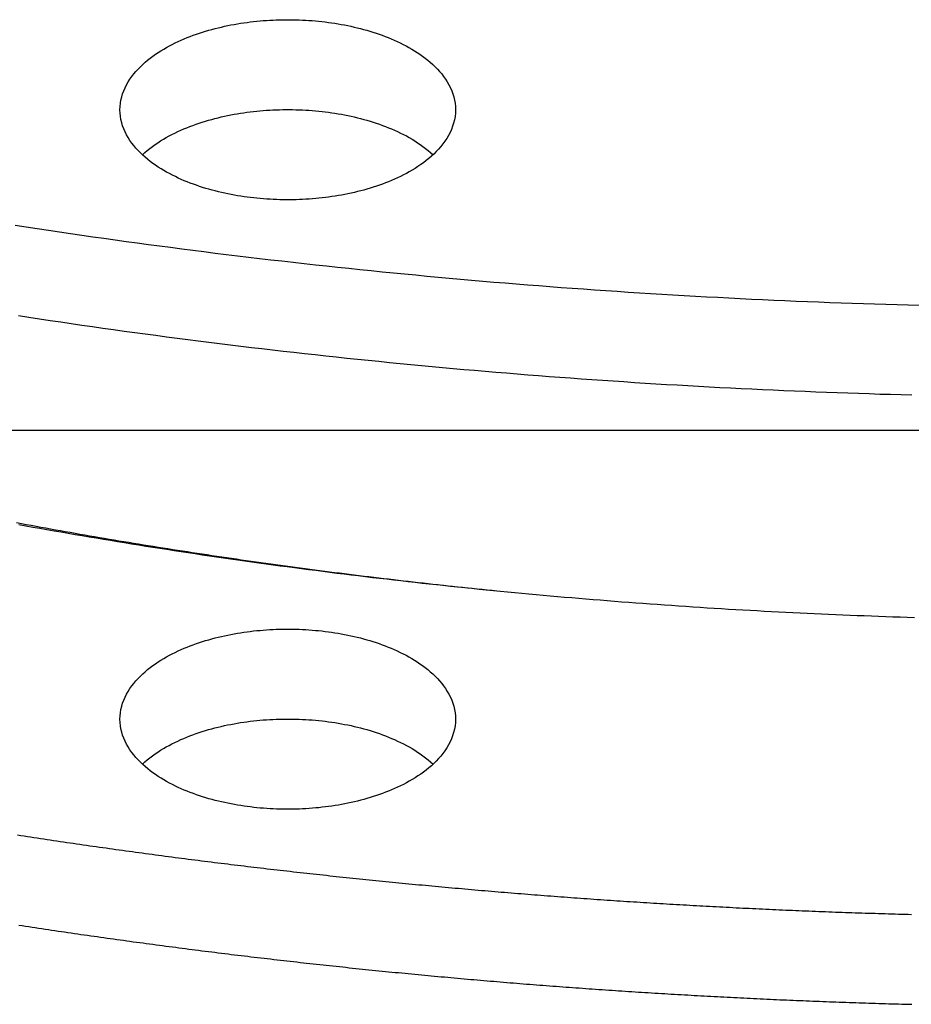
# Model space of a CAD drawing. Header units: millimetres. Extents: x 0 to 841, y 0 to 594.
# Tile 11 of 31: x 295 to 328, y 227 to 263. Entities that reach past the tile are written whole.
import ezdxf

# ---------------------------------------------------------------- set-up
doc = ezdxf.new("R2010")
doc.units = ezdxf.units.MM
doc.layers.add('COTA', color=7, linetype='CONTINUOUS', lineweight=25)
doc.layers.add('FINA', color=7, linetype='CONTINUOUS', lineweight=25)

msp = doc.modelspace()

# ---------------------------------------------------------------- linework, layer by layer
at = {"layer": 'COTA'}
msp.add_line((351.626, 247.832), (158.317, 247.832), dxfattribs=at)
at = {"layer": 'FINA'}
for points in [[(299.121, 259.686), (299.125, 259.807), (299.137, 259.926), (299.157, 260.045), (299.185, 260.162), (299.22, 260.278), (299.261, 260.391), (299.31, 260.501), (299.364, 260.609), (299.424, 260.713), (299.488, 260.815), (299.558, 260.914), (299.632, 261.009), (299.709, 261.101), (299.79, 261.19), (299.874, 261.276), (299.962, 261.36), (300.051, 261.44), (300.144, 261.517), (300.238, 261.592), (300.335, 261.664), (300.433, 261.734), (300.533, 261.801), (300.635, 261.866), (300.738, 261.928), (300.843, 261.988), (300.948, 262.046), (301.055, 262.101), (301.163, 262.155), (301.272, 262.207), (301.382, 262.256), (301.493, 262.304), (301.604, 262.35), (301.716, 262.394), (301.829, 262.436), (301.943, 262.477), (302.057, 262.516), (302.171, 262.553), (302.286, 262.588), (302.402, 262.622), (302.518, 262.655), (302.635, 262.686), (302.751, 262.715), (302.869, 262.743), (302.986, 262.769), (303.104, 262.794), (303.222, 262.818), (303.341, 262.84), (303.46, 262.861), (303.579, 262.88), (303.698, 262.898), (303.817, 262.915), (303.937, 262.93), (304.056, 262.944), (304.176, 262.957), (304.296, 262.968), (304.416, 262.978), (304.536, 262.987), (304.657, 262.995), (304.777, 263.001), (304.897, 263.006), (305.018, 263.01), (305.138, 263.012), (305.259, 263.014), (305.379, 263.014), (305.5, 263.012), (305.62, 263.01), (305.741, 263.006), (305.861, 263.001), (305.982, 262.995), (306.102, 262.987), (306.222, 262.978), (306.342, 262.968), (306.462, 262.957), (306.582, 262.944), (306.702, 262.93), (306.821, 262.915), (306.94, 262.898), (307.06, 262.88), (307.179, 262.861), (307.297, 262.84), (307.416, 262.818), (307.534, 262.794), (307.652, 262.769), (307.769, 262.743), (307.887, 262.715), (308.004, 262.686), (308.12, 262.655), (308.236, 262.622), (308.352, 262.588), (308.467, 262.553), (308.581, 262.516), (308.696, 262.477), (308.809, 262.436), (308.922, 262.394), (309.034, 262.35), (309.146, 262.304), (309.256, 262.256), (309.366, 262.207), (309.475, 262.155), (309.583, 262.101), (309.69, 262.046), (309.795, 261.988), (309.9, 261.928), (310.003, 261.866), (310.105, 261.801), (310.205, 261.734), (310.303, 261.664), (310.4, 261.592), (310.494, 261.517), (310.587, 261.44), (310.676, 261.36), (310.764, 261.276), (310.848, 261.19), (310.929, 261.101), (311.007, 261.009), (311.08, 260.914), (311.15, 260.815), (311.215, 260.713), (311.274, 260.609), (311.328, 260.501), (311.377, 260.391), (311.419, 260.278), (311.453, 260.162), (311.481, 260.045), (311.501, 259.926), (311.513, 259.807), (311.517, 259.686)], [(309.702, 257.333), (309.595, 257.277), (309.487, 257.223), (309.378, 257.171), (309.268, 257.121), (309.158, 257.073), (309.046, 257.027), (308.934, 256.983), (308.821, 256.94), (308.707, 256.9), (308.593, 256.861), (308.479, 256.823), (308.363, 256.787), (308.248, 256.753), (308.132, 256.721), (308.015, 256.69), (307.898, 256.66), (307.781, 256.632), (307.663, 256.605), (307.545, 256.58), (307.427, 256.557), (307.308, 256.534), (307.189, 256.513), (307.07, 256.494), (306.951, 256.476), (306.831, 256.459), (306.712, 256.443), (306.592, 256.429), (306.472, 256.416), (306.352, 256.405), (306.232, 256.395), (306.111, 256.386), (305.991, 256.378), (305.87, 256.371), (305.75, 256.366), (305.629, 256.362), (305.509, 256.36), (305.388, 256.359), (305.267, 256.358), (305.147, 256.36), (305.026, 256.362), (304.906, 256.366), (304.785, 256.371), (304.665, 256.377), (304.544, 256.384), (304.424, 256.393), (304.304, 256.403), (304.183, 256.415), (304.063, 256.427), (303.944, 256.441), (303.824, 256.457), (303.704, 256.473), (303.585, 256.491), (303.466, 256.51), (303.347, 256.531), (303.229, 256.553), (303.11, 256.577), (302.992, 256.602), (302.874, 256.628), (302.757, 256.656), (302.64, 256.685), (302.523, 256.716), (302.407, 256.748), (302.291, 256.782), (302.176, 256.818), (302.061, 256.855), (301.947, 256.894), (301.833, 256.934), (301.72, 256.977), (301.608, 257.021), (301.497, 257.066), (301.386, 257.114), (301.276, 257.164), (301.167, 257.215), (301.059, 257.269), (300.952, 257.325), (300.846, 257.383), (300.741, 257.443), (300.638, 257.505), (300.536, 257.57), (300.436, 257.637), (300.337, 257.706), (300.24, 257.778), (300.146, 257.853), (300.053, 257.931), (299.963, 258.011), (299.876, 258.094), (299.791, 258.18), (299.71, 258.27), (299.633, 258.362), (299.559, 258.457), (299.489, 258.556), (299.424, 258.658), (299.364, 258.762), (299.31, 258.87), (299.262, 258.981), (299.22, 259.094), (299.185, 259.209), (299.157, 259.327), (299.137, 259.446), (299.125, 259.566), (299.121, 259.686)], [(299.948, 258.025), (300.038, 258.106), (300.13, 258.184), (300.225, 258.26), (300.321, 258.332), (300.42, 258.402), (300.52, 258.47), (300.622, 258.535), (300.725, 258.598), (300.83, 258.659), (300.936, 258.717), (301.043, 258.773), (301.151, 258.827), (301.26, 258.879), (301.37, 258.929), (301.481, 258.977), (301.593, 259.023), (301.705, 259.068), (301.818, 259.11), (301.932, 259.151), (302.047, 259.19), (302.161, 259.228), (302.277, 259.263), (302.393, 259.298), (302.509, 259.33), (302.626, 259.361), (302.743, 259.391), (302.861, 259.419), (302.979, 259.446), (303.097, 259.471), (303.216, 259.494), (303.335, 259.517), (303.454, 259.538), (303.573, 259.557), (303.693, 259.575), (303.812, 259.592), (303.932, 259.607), (304.052, 259.622), (304.172, 259.634), (304.293, 259.646), (304.413, 259.656), (304.534, 259.665), (304.654, 259.673), (304.775, 259.679), (304.896, 259.684), (305.017, 259.688), (305.138, 259.69), (305.259, 259.692), (305.38, 259.692), (305.5, 259.69), (305.621, 259.688), (305.742, 259.684), (305.863, 259.679), (305.984, 259.673), (306.104, 259.665), (306.225, 259.656), (306.345, 259.646), (306.466, 259.634), (306.586, 259.622), (306.706, 259.607), (306.826, 259.592), (306.946, 259.575), (307.065, 259.557), (307.184, 259.538), (307.304, 259.517), (307.422, 259.494), (307.541, 259.471), (307.659, 259.446), (307.777, 259.419), (307.895, 259.391), (308.012, 259.361), (308.129, 259.33), (308.245, 259.298), (308.361, 259.263), (308.477, 259.228), (308.592, 259.19), (308.706, 259.151), (308.82, 259.11), (308.933, 259.068), (309.045, 259.023), (309.157, 258.977), (309.268, 258.929), (309.378, 258.879), (309.487, 258.827), (309.595, 258.773), (309.702, 258.717), (309.808, 258.659), (309.913, 258.598), (310.016, 258.535), (310.118, 258.47), (310.218, 258.402), (310.317, 258.332), (310.413, 258.26), (310.508, 258.184), (310.6, 258.106), (310.69, 258.025)], [(311.517, 259.686), (311.513, 259.561), (311.5, 259.437), (311.479, 259.314), (311.449, 259.193), (311.412, 259.074), (311.367, 258.958), (311.316, 258.844), (311.258, 258.733), (311.194, 258.626), (311.126, 258.522), (311.052, 258.421), (310.974, 258.324), (310.892, 258.23), (310.807, 258.139), (310.718, 258.051), (310.626, 257.967), (310.531, 257.885), (310.434, 257.807), (310.335, 257.731), (310.234, 257.658), (310.131, 257.588), (310.026, 257.521), (309.919, 257.456), (309.811, 257.393), (309.702, 257.333)], [(295.248, 255.421), (295.657, 255.358), (296.067, 255.296), (296.477, 255.234), (296.887, 255.174), (297.297, 255.113), (297.707, 255.054), (298.117, 254.995), (298.527, 254.937), (298.938, 254.88), (299.348, 254.823), (299.759, 254.767), (300.17, 254.712), (300.58, 254.657), (300.991, 254.603), (301.402, 254.549), (301.813, 254.497), (302.224, 254.445), (302.636, 254.393), (303.047, 254.343), (303.458, 254.292), (303.87, 254.243), (304.281, 254.194), (304.693, 254.146), (305.104, 254.099), (305.516, 254.052), (305.928, 254.006), (306.34, 253.96), (306.752, 253.916), (307.164, 253.871), (307.576, 253.828), (307.988, 253.785), (308.4, 253.743), (308.813, 253.701), (309.225, 253.66), (309.638, 253.62), (310.05, 253.581), (310.463, 253.542), (310.875, 253.503), (311.288, 253.466), (311.701, 253.429), (312.114, 253.393), (312.526, 253.357), (312.939, 253.322), (313.352, 253.287), (313.765, 253.254), (314.178, 253.221), (314.592, 253.188), (315.005, 253.156), (315.418, 253.125), (315.831, 253.095), (316.245, 253.065), (316.658, 253.035), (317.071, 253.007), (317.485, 252.979), (317.898, 252.952), (318.312, 252.925), (318.725, 252.899), (319.139, 252.874), (319.553, 252.849), (319.966, 252.825), (320.38, 252.801), (320.794, 252.778), (321.208, 252.756), (321.622, 252.735), (322.035, 252.714), (322.449, 252.693), (322.863, 252.674), (323.277, 252.655), (323.691, 252.636), (324.105, 252.619), (324.519, 252.602), (324.933, 252.585), (325.348, 252.569), (325.762, 252.554), (326.176, 252.539), (326.59, 252.526), (327.004, 252.512), (327.418, 252.5), (327.833, 252.488), (328.247, 252.476), (328.661, 252.465)], [(295.368, 252.08), (295.758, 252.02), (296.149, 251.961), (296.539, 251.903), (296.93, 251.845), (297.321, 251.788), (297.711, 251.731), (298.102, 251.675), (298.493, 251.62), (298.884, 251.565), (299.275, 251.511), (299.666, 251.458), (300.058, 251.405), (300.449, 251.352), (300.841, 251.301), (301.232, 251.249), (301.624, 251.199), (302.015, 251.149), (302.407, 251.1), (302.799, 251.051), (303.191, 251.003), (303.583, 250.955), (303.975, 250.908), (304.367, 250.862), (304.759, 250.816), (305.151, 250.771), (305.544, 250.727), (305.936, 250.683), (306.329, 250.64), (306.721, 250.597), (307.114, 250.555), (307.506, 250.513), (307.899, 250.472), (308.292, 250.432), (308.685, 250.392), (309.078, 250.353), (309.471, 250.314), (309.864, 250.276), (310.257, 250.239), (310.65, 250.202), (311.043, 250.166), (311.436, 250.13), (311.829, 250.095), (312.223, 250.061), (312.616, 250.027), (313.01, 249.994), (313.403, 249.961), (313.797, 249.929), (314.19, 249.898), (314.584, 249.867), (314.978, 249.836), (315.371, 249.807), (315.765, 249.777), (316.159, 249.749), (316.553, 249.721), (316.947, 249.693), (317.341, 249.667), (317.735, 249.64), (318.129, 249.615), (318.523, 249.59), (318.917, 249.565), (319.311, 249.541), (319.705, 249.518), (320.099, 249.495), (320.493, 249.473), (320.888, 249.451), (321.282, 249.43), (321.676, 249.41), (322.071, 249.39), (322.465, 249.371), (322.859, 249.352), (323.254, 249.334), (323.648, 249.316), (324.043, 249.299), (324.437, 249.283), (324.832, 249.267), (325.226, 249.252), (325.621, 249.237), (326.015, 249.223), (326.41, 249.209), (326.805, 249.197), (327.199, 249.184), (327.594, 249.172), (327.989, 249.161), (328.383, 249.151)], [(295.299, 244.432), (295.479, 244.398), (295.659, 244.365), (295.839, 244.332), (296.019, 244.299), (296.199, 244.266), (296.379, 244.234), (296.559, 244.202), (296.74, 244.169), (296.92, 244.137), (297.1, 244.105), (297.28, 244.074), (297.46, 244.042), (297.641, 244.011), (297.821, 243.979), (298.001, 243.948), (298.182, 243.917), (298.362, 243.887), (298.543, 243.856), (298.723, 243.826), (298.903, 243.795), (299.084, 243.765), (299.264, 243.735), (299.445, 243.705), (299.626, 243.676), (299.806, 243.646), (299.987, 243.617), (300.167, 243.588), (300.348, 243.559), (300.529, 243.53), (300.71, 243.501), (300.89, 243.473), (301.071, 243.444), (301.252, 243.416), (301.433, 243.388), (301.614, 243.36), (301.794, 243.332), (301.975, 243.305), (302.156, 243.277), (302.337, 243.25), (302.518, 243.223), (302.699, 243.196), (302.88, 243.169), (303.061, 243.142), (303.242, 243.116), (303.423, 243.089), (303.605, 243.063), (303.786, 243.037), (303.967, 243.011), (304.148, 242.985), (304.329, 242.96), (304.51, 242.934), (304.692, 242.909), (304.873, 242.884), (305.054, 242.859), (305.236, 242.834), (305.417, 242.81), (305.598, 242.785), (305.78, 242.761), (305.961, 242.737), (306.142, 242.713), (306.324, 242.689), (306.505, 242.665), (306.687, 242.641), (306.868, 242.618), (307.05, 242.595), (307.231, 242.572), (307.413, 242.549), (307.594, 242.526), (307.776, 242.503), (307.958, 242.481), (308.139, 242.458), (308.321, 242.436), (308.502, 242.414), (308.684, 242.392), (308.866, 242.371), (309.048, 242.349), (309.229, 242.328), (309.411, 242.306), (309.593, 242.285), (309.775, 242.264), (309.956, 242.243), (310.138, 242.223), (310.32, 242.202), (310.502, 242.182), (310.684, 242.162), (310.866, 242.142), (311.048, 242.122), (311.23, 242.102), (311.412, 242.082), (311.593, 242.063), (311.775, 242.044), (311.957, 242.025), (312.139, 242.006), (312.321, 241.987), (312.504, 241.968), (312.686, 241.95), (312.868, 241.931), (313.05, 241.913)], [(295.385, 244.363), (295.645, 244.316), (295.905, 244.269), (296.165, 244.223), (296.425, 244.177), (296.686, 244.131), (296.946, 244.086), (297.206, 244.041), (297.467, 243.996), (297.727, 243.952), (297.988, 243.908), (298.249, 243.864), (298.509, 243.821), (298.77, 243.778), (299.031, 243.735), (299.291, 243.693), (299.552, 243.65), (299.813, 243.609), (300.074, 243.567), (300.335, 243.526), (300.596, 243.485), (300.858, 243.445), (301.119, 243.405), (301.38, 243.365), (301.641, 243.326), (301.903, 243.286), (302.164, 243.247), (302.425, 243.209), (302.687, 243.171), (302.948, 243.133), (303.21, 243.095), (303.471, 243.058), (303.733, 243.021), (303.995, 242.984), (304.257, 242.948), (304.518, 242.912), (304.78, 242.876), (305.042, 242.841), (305.304, 242.806), (305.566, 242.771), (305.828, 242.737), (306.09, 242.703), (306.352, 242.669), (306.614, 242.636), (306.876, 242.602), (307.138, 242.57), (307.401, 242.537), (307.663, 242.505), (307.925, 242.473), (308.188, 242.441), (308.45, 242.41), (308.712, 242.379), (308.975, 242.349), (309.237, 242.318), (309.5, 242.288), (309.763, 242.258), (310.025, 242.229), (310.288, 242.2), (310.55, 242.171), (310.813, 242.143), (311.076, 242.115), (311.339, 242.087), (311.601, 242.059), (311.864, 242.032), (312.127, 242.005), (312.39, 241.978), (312.653, 241.952), (312.916, 241.926), (313.179, 241.9), (313.442, 241.875), (313.705, 241.85), (313.968, 241.825), (314.231, 241.801), (314.494, 241.777), (314.758, 241.753), (315.021, 241.729), (315.284, 241.706), (315.547, 241.683), (315.81, 241.66), (316.074, 241.638), (316.337, 241.616), (316.6, 241.594), (316.864, 241.573), (317.127, 241.552), (317.391, 241.531), (317.654, 241.511), (317.918, 241.49), (318.181, 241.47), (318.445, 241.451), (318.708, 241.432), (318.972, 241.413), (319.235, 241.394), (319.499, 241.376), (319.763, 241.358), (320.026, 241.34), (320.29, 241.322), (320.554, 241.305), (320.817, 241.288), (321.081, 241.272), (321.345, 241.256), (321.608, 241.24), (321.872, 241.224), (322.136, 241.209), (322.4, 241.194), (322.664, 241.179), (322.928, 241.165), (323.191, 241.15), (323.455, 241.137), (323.719, 241.123), (323.983, 241.11), (324.247, 241.097), (324.511, 241.084), (324.775, 241.072), (325.039, 241.06), (325.303, 241.048), (325.567, 241.037), (325.831, 241.026), (326.095, 241.015), (326.359, 241.004), (326.623, 240.994), (326.887, 240.984), (327.151, 240.975), (327.415, 240.965), (327.679, 240.956), (327.943, 240.948), (328.208, 240.939), (328.472, 240.931)], [(299.121, 237.17), (299.125, 237.29), (299.137, 237.41), (299.157, 237.529), (299.185, 237.646), (299.22, 237.762), (299.261, 237.875), (299.31, 237.985), (299.364, 238.093), (299.424, 238.197), (299.488, 238.299), (299.558, 238.398), (299.632, 238.493), (299.709, 238.585), (299.79, 238.674), (299.874, 238.76), (299.962, 238.844), (300.051, 238.924), (300.144, 239.001), (300.238, 239.076), (300.335, 239.148), (300.433, 239.218), (300.533, 239.285), (300.635, 239.35), (300.738, 239.412), (300.843, 239.472), (300.948, 239.53), (301.055, 239.585), (301.163, 239.639), (301.272, 239.691), (301.382, 239.74), (301.493, 239.788), (301.604, 239.834), (301.716, 239.878), (301.829, 239.92), (301.943, 239.961), (302.057, 240), (302.171, 240.037), (302.286, 240.072), (302.402, 240.106), (302.518, 240.139), (302.635, 240.17), (302.751, 240.199), (302.869, 240.227), (302.986, 240.253), (303.104, 240.278), (303.222, 240.302), (303.341, 240.324), (303.46, 240.345), (303.579, 240.364), (303.698, 240.382), (303.817, 240.399), (303.937, 240.414), (304.056, 240.428), (304.176, 240.441), (304.296, 240.452), (304.416, 240.462), (304.536, 240.471), (304.657, 240.479), (304.777, 240.485), (304.897, 240.49), (305.018, 240.494), (305.138, 240.496), (305.259, 240.498), (305.379, 240.498), (305.5, 240.496), (305.62, 240.494), (305.741, 240.49), (305.861, 240.485), (305.982, 240.479), (306.102, 240.471), (306.222, 240.462), (306.342, 240.452), (306.462, 240.441), (306.582, 240.428), (306.702, 240.414), (306.821, 240.399), (306.94, 240.382), (307.06, 240.364), (307.179, 240.345), (307.297, 240.324), (307.416, 240.302), (307.534, 240.278), (307.652, 240.253), (307.769, 240.227), (307.887, 240.199), (308.004, 240.17), (308.12, 240.139), (308.236, 240.106), (308.352, 240.072), (308.467, 240.037), (308.581, 240), (308.696, 239.961), (308.809, 239.92), (308.922, 239.878), (309.034, 239.834), (309.146, 239.788), (309.256, 239.74), (309.366, 239.691), (309.475, 239.639), (309.583, 239.585), (309.69, 239.53), (309.795, 239.472), (309.9, 239.412), (310.003, 239.35), (310.105, 239.285), (310.205, 239.218), (310.303, 239.148), (310.4, 239.076), (310.494, 239.001), (310.587, 238.924), (310.676, 238.844), (310.764, 238.76), (310.848, 238.674), (310.929, 238.585), (311.007, 238.493), (311.08, 238.398), (311.15, 238.299), (311.215, 238.197), (311.274, 238.093), (311.328, 237.985), (311.377, 237.875), (311.419, 237.762), (311.453, 237.646), (311.481, 237.529), (311.501, 237.41), (311.513, 237.29), (311.517, 237.17)], [(309.702, 234.817), (309.595, 234.761), (309.487, 234.707), (309.378, 234.655), (309.268, 234.605), (309.158, 234.557), (309.046, 234.511), (308.934, 234.467), (308.821, 234.424), (308.707, 234.384), (308.593, 234.344), (308.479, 234.307), (308.363, 234.271), (308.248, 234.237), (308.132, 234.205), (308.015, 234.174), (307.898, 234.144), (307.781, 234.116), (307.663, 234.089), (307.545, 234.064), (307.427, 234.041), (307.308, 234.018), (307.189, 233.997), (307.07, 233.978), (306.951, 233.96), (306.831, 233.943), (306.712, 233.927), (306.592, 233.913), (306.472, 233.9), (306.352, 233.889), (306.232, 233.879), (306.111, 233.87), (305.991, 233.862), (305.87, 233.855), (305.75, 233.85), (305.629, 233.846), (305.509, 233.844), (305.388, 233.842), (305.267, 233.842), (305.147, 233.844), (305.026, 233.846), (304.906, 233.85), (304.785, 233.855), (304.665, 233.861), (304.544, 233.868), (304.424, 233.877), (304.304, 233.887), (304.183, 233.899), (304.063, 233.911), (303.944, 233.925), (303.824, 233.941), (303.704, 233.957), (303.585, 233.975), (303.466, 233.994), (303.347, 234.015), (303.229, 234.037), (303.11, 234.061), (302.992, 234.086), (302.874, 234.112), (302.757, 234.14), (302.64, 234.169), (302.523, 234.2), (302.407, 234.232), (302.291, 234.266), (302.176, 234.302), (302.061, 234.339), (301.947, 234.378), (301.833, 234.418), (301.72, 234.461), (301.608, 234.505), (301.497, 234.55), (301.386, 234.598), (301.276, 234.648), (301.167, 234.699), (301.059, 234.753), (300.952, 234.809), (300.846, 234.867), (300.741, 234.927), (300.638, 234.989), (300.536, 235.054), (300.436, 235.121), (300.337, 235.19), (300.24, 235.262), (300.146, 235.337), (300.053, 235.415), (299.963, 235.495), (299.876, 235.578), (299.791, 235.664), (299.71, 235.754), (299.633, 235.846), (299.559, 235.941), (299.489, 236.04), (299.424, 236.142), (299.364, 236.246), (299.31, 236.354), (299.262, 236.465), (299.22, 236.578), (299.185, 236.693), (299.157, 236.811), (299.137, 236.929), (299.125, 237.05), (299.121, 237.17)], [(299.948, 235.509), (300.038, 235.59), (300.13, 235.668), (300.225, 235.744), (300.321, 235.816), (300.42, 235.886), (300.52, 235.954), (300.622, 236.019), (300.725, 236.082), (300.83, 236.143), (300.936, 236.201), (301.043, 236.257), (301.151, 236.311), (301.26, 236.363), (301.37, 236.413), (301.481, 236.461), (301.593, 236.507), (301.705, 236.552), (301.818, 236.594), (301.932, 236.635), (302.047, 236.674), (302.161, 236.712), (302.277, 236.747), (302.393, 236.782), (302.509, 236.814), (302.626, 236.845), (302.743, 236.875), (302.861, 236.903), (302.979, 236.93), (303.097, 236.955), (303.216, 236.978), (303.335, 237.001), (303.454, 237.022), (303.573, 237.041), (303.693, 237.059), (303.812, 237.076), (303.932, 237.091), (304.052, 237.106), (304.172, 237.118), (304.293, 237.13), (304.413, 237.14), (304.534, 237.149), (304.654, 237.157), (304.775, 237.163), (304.896, 237.168), (305.017, 237.172), (305.138, 237.174), (305.259, 237.176), (305.38, 237.176), (305.5, 237.174), (305.621, 237.172), (305.742, 237.168), (305.863, 237.163), (305.984, 237.157), (306.104, 237.149), (306.225, 237.14), (306.345, 237.13), (306.466, 237.118), (306.586, 237.106), (306.706, 237.091), (306.826, 237.076), (306.946, 237.059), (307.065, 237.041), (307.184, 237.022), (307.304, 237.001), (307.422, 236.978), (307.541, 236.955), (307.659, 236.93), (307.777, 236.903), (307.895, 236.875), (308.012, 236.845), (308.129, 236.814), (308.245, 236.782), (308.361, 236.747), (308.477, 236.712), (308.592, 236.674), (308.706, 236.635), (308.82, 236.594), (308.933, 236.552), (309.045, 236.507), (309.157, 236.461), (309.268, 236.413), (309.378, 236.363), (309.487, 236.311), (309.595, 236.257), (309.702, 236.201), (309.808, 236.143), (309.913, 236.082), (310.016, 236.019), (310.118, 235.954), (310.218, 235.886), (310.317, 235.816), (310.413, 235.744), (310.508, 235.668), (310.6, 235.59), (310.69, 235.509)], [(311.517, 237.17), (311.513, 237.045), (311.5, 236.921), (311.479, 236.798), (311.449, 236.677), (311.412, 236.558), (311.367, 236.442), (311.316, 236.328), (311.258, 236.217), (311.194, 236.11), (311.126, 236.006), (311.052, 235.905), (310.974, 235.808), (310.892, 235.714), (310.807, 235.623), (310.718, 235.535), (310.626, 235.451), (310.531, 235.369), (310.434, 235.291), (310.335, 235.215), (310.234, 235.142), (310.131, 235.072), (310.026, 235.005), (309.919, 234.94), (309.811, 234.877), (309.702, 234.817)], [(295.337, 232.891), (295.458, 232.872), (295.579, 232.854), (295.7, 232.835), (295.821, 232.817), (295.943, 232.799), (296.064, 232.78), (296.185, 232.762), (296.306, 232.744), (296.427, 232.726), (296.548, 232.708), (296.669, 232.69), (296.79, 232.672), (296.911, 232.654), (297.033, 232.636), (297.154, 232.618), (297.275, 232.601), (297.396, 232.583), (297.517, 232.565), (297.638, 232.548), (297.76, 232.53), (297.881, 232.513), (298.002, 232.496), (298.123, 232.478), (298.245, 232.461), (298.366, 232.444), (298.487, 232.427), (298.608, 232.41), (298.73, 232.393), (298.851, 232.376), (298.972, 232.359), (299.093, 232.342), (299.215, 232.325), (299.336, 232.309), (299.457, 232.292), (299.579, 232.275), (299.7, 232.259), (299.821, 232.243), (299.943, 232.226), (300.064, 232.21), (300.185, 232.193), (300.307, 232.177), (300.428, 232.161), (300.55, 232.145), (300.671, 232.129), (300.792, 232.113), (300.914, 232.097), (301.035, 232.081), (301.157, 232.065), (301.278, 232.049), (301.4, 232.034), (301.521, 232.018), (301.642, 232.002), (301.764, 231.987), (301.885, 231.971), (302.007, 231.956), (302.128, 231.941), (302.25, 231.925), (302.371, 231.91), (302.493, 231.895), (302.614, 231.88), (302.736, 231.865), (302.857, 231.85), (302.979, 231.835), (303.101, 231.82), (303.222, 231.805), (303.344, 231.79), (303.465, 231.776), (303.587, 231.761), (303.708, 231.746), (303.83, 231.732), (303.952, 231.717), (304.073, 231.703), (304.195, 231.688), (304.316, 231.674), (304.438, 231.66), (304.56, 231.646), (304.681, 231.631), (304.803, 231.617), (304.925, 231.603), (305.046, 231.589), (305.168, 231.575), (305.289, 231.562), (305.411, 231.548), (305.533, 231.534), (305.655, 231.52), (305.776, 231.507), (305.898, 231.493), (306.02, 231.48), (306.141, 231.466), (306.263, 231.453), (306.385, 231.439), (306.507, 231.426), (306.628, 231.413), (306.75, 231.4), (306.872, 231.387), (306.994, 231.374), (307.115, 231.361), (307.237, 231.348), (307.359, 231.335), (307.481, 231.322), (307.602, 231.309), (307.724, 231.296), (307.846, 231.284), (307.968, 231.271), (308.09, 231.259), (308.211, 231.246), (308.333, 231.234), (308.455, 231.221), (308.577, 231.209), (308.699, 231.197), (308.821, 231.185), (308.942, 231.172), (309.064, 231.16), (309.186, 231.148), (309.308, 231.136), (309.43, 231.124), (309.552, 231.113), (309.674, 231.101), (309.796, 231.089), (309.917, 231.077), (310.039, 231.066), (310.161, 231.054), (310.283, 231.043), (310.405, 231.031), (310.527, 231.02), (310.649, 231.008), (310.771, 230.997), (310.893, 230.986), (311.015, 230.975), (311.137, 230.964), (311.259, 230.952), (311.381, 230.941), (311.503, 230.931), (311.624, 230.92), (311.746, 230.909), (311.868, 230.898), (311.99, 230.887), (312.112, 230.877), (312.234, 230.866), (312.356, 230.855), (312.478, 230.845), (312.6, 230.834), (312.722, 230.824), (312.844, 230.814), (312.966, 230.804), (313.089, 230.793), (313.211, 230.783), (313.333, 230.773), (313.455, 230.763), (313.577, 230.753), (313.699, 230.743), (313.821, 230.733), (313.943, 230.723), (314.065, 230.714), (314.187, 230.704), (314.309, 230.694), (314.431, 230.685), (314.553, 230.675), (314.675, 230.666), (314.797, 230.656), (314.919, 230.647), (315.042, 230.637), (315.164, 230.628), (315.286, 230.619), (315.408, 230.61), (315.53, 230.601), (315.652, 230.592), (315.774, 230.583), (315.896, 230.574), (316.019, 230.565), (316.141, 230.556), (316.263, 230.547), (316.385, 230.539), (316.507, 230.53), (316.629, 230.521), (316.751, 230.513), (316.874, 230.504), (316.996, 230.496), (317.118, 230.488), (317.24, 230.479), (317.362, 230.471), (317.484, 230.463), (317.607, 230.455), (317.729, 230.447), (317.851, 230.439), (317.973, 230.431), (318.095, 230.423), (318.218, 230.415), (318.34, 230.407), (318.462, 230.399), (318.584, 230.392), (318.706, 230.384), (318.829, 230.377), (318.951, 230.369), (319.073, 230.362), (319.195, 230.354), (319.318, 230.347), (319.44, 230.339), (319.562, 230.332), (319.684, 230.325), (319.806, 230.318), (319.929, 230.311), (320.051, 230.304), (320.173, 230.297), (320.296, 230.29), (320.418, 230.283), (320.54, 230.276), (320.662, 230.27), (320.785, 230.263), (320.907, 230.256), (321.029, 230.25), (321.151, 230.243), (321.274, 230.237), (321.396, 230.23), (321.518, 230.224), (321.641, 230.218), (321.763, 230.211), (321.885, 230.205), (322.007, 230.199), (322.13, 230.193), (322.252, 230.187), (322.374, 230.181), (322.497, 230.175), (322.619, 230.169), (322.741, 230.163), (322.864, 230.158), (322.986, 230.152), (323.108, 230.146), (323.231, 230.141), (323.353, 230.135), (323.475, 230.13), (323.598, 230.124), (323.72, 230.119), (323.842, 230.114), (323.965, 230.109), (324.087, 230.103), (324.209, 230.098), (324.332, 230.093), (324.454, 230.088), (324.576, 230.083), (324.699, 230.078), (324.821, 230.073), (324.943, 230.069), (325.066, 230.064), (325.188, 230.059), (325.311, 230.055), (325.433, 230.05), (325.555, 230.045), (325.678, 230.041), (325.8, 230.037), (325.922, 230.032), (326.045, 230.028), (326.167, 230.024), (326.29, 230.02), (326.412, 230.015), (326.534, 230.011), (326.657, 230.007), (326.779, 230.003), (326.901, 229.999), (327.024, 229.996), (327.146, 229.992), (327.269, 229.988), (327.391, 229.984), (327.513, 229.981), (327.636, 229.977), (327.758, 229.974), (327.881, 229.97), (328.003, 229.967), (328.125, 229.963), (328.248, 229.96), (328.37, 229.957)], [(295.39, 229.561), (295.511, 229.542), (295.631, 229.524), (295.752, 229.505), (295.872, 229.487), (295.993, 229.469), (296.113, 229.451), (296.234, 229.433), (296.354, 229.415), (296.475, 229.397), (296.595, 229.379), (296.716, 229.361), (296.836, 229.343), (296.957, 229.325), (297.077, 229.307), (297.198, 229.29), (297.318, 229.272), (297.439, 229.255), (297.559, 229.237), (297.68, 229.22), (297.8, 229.203), (297.921, 229.185), (298.042, 229.168), (298.162, 229.151), (298.283, 229.134), (298.403, 229.117), (298.524, 229.1), (298.645, 229.083), (298.765, 229.066), (298.886, 229.049), (299.007, 229.032), (299.127, 229.015), (299.248, 228.999), (299.369, 228.982), (299.489, 228.966), (299.61, 228.949), (299.731, 228.933), (299.852, 228.916), (299.972, 228.9), (300.093, 228.884), (300.214, 228.868), (300.335, 228.851), (300.455, 228.835), (300.576, 228.819), (300.697, 228.803), (300.818, 228.788), (300.938, 228.772), (301.059, 228.756), (301.18, 228.74), (301.301, 228.724), (301.422, 228.709), (301.542, 228.693), (301.663, 228.678), (301.784, 228.662), (301.905, 228.647), (302.026, 228.632), (302.147, 228.616), (302.268, 228.601), (302.388, 228.586), (302.509, 228.571), (302.63, 228.556), (302.751, 228.541), (302.872, 228.526), (302.993, 228.511), (303.114, 228.496), (303.235, 228.481), (303.356, 228.467), (303.477, 228.452), (303.598, 228.438), (303.719, 228.423), (303.84, 228.409), (303.96, 228.394), (304.081, 228.38), (304.202, 228.365), (304.323, 228.351), (304.444, 228.337), (304.565, 228.323), (304.686, 228.309), (304.807, 228.295), (304.928, 228.281), (305.049, 228.267), (305.171, 228.253), (305.292, 228.239), (305.413, 228.226), (305.534, 228.212), (305.655, 228.198), (305.776, 228.185), (305.897, 228.171), (306.018, 228.158), (306.139, 228.144), (306.26, 228.131), (306.381, 228.118), (306.502, 228.105), (306.623, 228.091), (306.745, 228.078), (306.866, 228.065), (306.987, 228.052), (307.108, 228.039), (307.229, 228.026), (307.35, 228.014), (307.471, 228.001), (307.593, 227.988), (307.714, 227.975), (307.835, 227.963), (307.956, 227.95), (308.077, 227.938), (308.198, 227.925), (308.32, 227.913), (308.441, 227.901), (308.562, 227.888), (308.683, 227.876), (308.804, 227.864), (308.926, 227.852), (309.047, 227.84), (309.168, 227.828), (309.289, 227.816), (309.411, 227.804), (309.532, 227.792), (309.653, 227.781), (309.774, 227.769), (309.896, 227.757), (310.017, 227.746), (310.138, 227.734), (310.259, 227.723), (310.381, 227.711), (310.502, 227.7), (310.623, 227.689), (310.745, 227.677), (310.866, 227.666), (310.987, 227.655), (311.109, 227.644), (311.23, 227.633), (311.351, 227.622), (311.473, 227.611), (311.594, 227.6), (311.715, 227.59), (311.837, 227.579), (311.958, 227.568), (312.079, 227.557), (312.201, 227.547), (312.322, 227.536), (312.443, 227.526), (312.565, 227.515), (312.686, 227.505), (312.808, 227.495), (312.929, 227.485), (313.05, 227.474), (313.172, 227.464), (313.293, 227.454), (313.415, 227.444), (313.536, 227.434), (313.657, 227.424), (313.779, 227.415), (313.9, 227.405), (314.022, 227.395), (314.143, 227.385), (314.265, 227.376), (314.386, 227.366), (314.507, 227.357), (314.629, 227.347), (314.75, 227.338), (314.872, 227.328), (314.993, 227.319), (315.115, 227.31), (315.236, 227.301), (315.358, 227.292), (315.479, 227.283), (315.601, 227.273), (315.722, 227.265), (315.844, 227.256), (315.965, 227.247), (316.087, 227.238), (316.208, 227.229), (316.33, 227.221), (316.451, 227.212), (316.573, 227.203), (316.694, 227.195), (316.816, 227.186), (316.937, 227.178), (317.059, 227.17), (317.18, 227.161), (317.302, 227.153), (317.424, 227.145), (317.545, 227.137), (317.667, 227.129), (317.788, 227.121), (317.91, 227.113), (318.031, 227.105), (318.153, 227.097), (318.274, 227.089), (318.396, 227.082), (318.518, 227.074), (318.639, 227.066), (318.761, 227.059), (318.882, 227.051), (319.004, 227.044), (319.126, 227.036), (319.247, 227.029), (319.369, 227.022), (319.49, 227.014), (319.612, 227.007), (319.734, 227), (319.855, 226.993), (319.977, 226.986), (320.098, 226.979), (320.22, 226.972), (320.342, 226.965), (320.463, 226.958), (320.585, 226.952), (320.707, 226.945), (320.828, 226.938), (320.95, 226.932), (321.072, 226.925), (321.193, 226.919), (321.315, 226.912), (321.437, 226.906), (321.558, 226.9), (321.68, 226.894), (321.802, 226.887), (321.923, 226.881), (322.045, 226.875), (322.167, 226.869), (322.288, 226.863), (322.41, 226.857), (322.532, 226.851), (322.653, 226.846), (322.775, 226.84), (322.897, 226.834), (323.018, 226.828), (323.14, 226.823), (323.262, 226.817), (323.383, 226.812), (323.505, 226.806), (323.627, 226.801), (323.749, 226.796), (323.87, 226.791), (323.992, 226.785), (324.114, 226.78), (324.235, 226.775), (324.357, 226.77), (324.479, 226.765), (324.601, 226.76), (324.722, 226.755), (324.844, 226.75), (324.966, 226.746), (325.087, 226.741), (325.209, 226.736), (325.331, 226.732), (325.453, 226.727), (325.574, 226.723), (325.696, 226.718), (325.818, 226.714), (325.94, 226.71), (326.061, 226.705), (326.183, 226.701), (326.305, 226.697), (326.427, 226.693), (326.548, 226.689), (326.67, 226.685), (326.792, 226.681), (326.914, 226.677), (327.035, 226.673), (327.157, 226.669), (327.279, 226.666), (327.401, 226.662), (327.523, 226.658), (327.644, 226.655), (327.766, 226.651), (327.888, 226.648), (328.01, 226.645), (328.131, 226.641), (328.253, 226.638), (328.375, 226.635)]]:
    msp.add_lwpolyline(points, dxfattribs=at)

doc.saveas('drawing.dxf')
